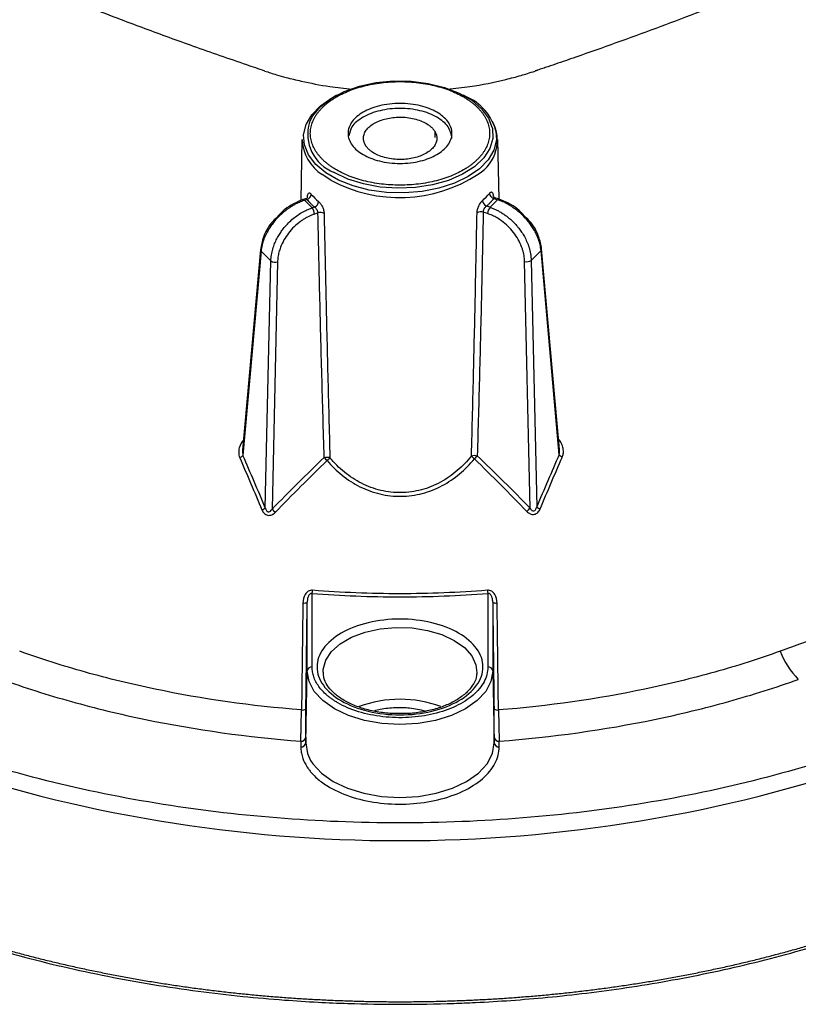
# Model space of a CAD drawing. Header units: millimetres. Extents: x 13 to 546, y 13 to 419.
# Tile 35 of 41: x 412 to 449, y 272 to 318. Entities that reach past the tile are written whole.
import ezdxf

# ---------------------------------------------------------------- set-up
doc = ezdxf.new("R2010")
doc.units = ezdxf.units.MM
doc.header["$LTSCALE"] = 2

msp = doc.modelspace()

# ---------------------------------------------------------------- linework, layer by layer
for p, q in [((426.964, 314.391), (427.081, 314.456)), ((427.191, 314.515), (427.081, 314.456)), ((433.223, 314.456), (433.113, 314.515)), ((431.775, 312.833), (431.775, 312.544)), ((425.574, 312.453), (425.513, 309.589)), ((434.79, 309.66), (434.73, 312.453)), ((426.915, 310.551), (426.521, 310.81)), ((425.796, 309.694), (425.618, 309.635)), ((425.69, 309.605), (425.804, 309.643)), ((426.045, 309.25), (425.69, 309.605)), ((434.713, 309.631), (434.358, 309.277)), ((434.785, 309.661), (434.539, 309.743)), ((434.539, 309.689), (434.713, 309.631)), ((426.16, 309.289), (426.045, 309.25)), ((434.358, 309.277), (434.194, 309.331)), ((426.317, 309.012), (426.159, 308.959)), ((434.244, 308.986), (434.045, 309.052)), ((423.632, 307.305), (422.799, 297.928)), ((437.603, 297.965), (436.771, 307.331)), ((423.662, 307.228), (422.814, 297.681)), ((423.662, 307.228), (424.119, 306.772)), ((436.284, 306.798), (436.741, 307.255)), ((437.588, 297.719), (436.741, 307.255)), ((423.861, 295.24), (424.119, 306.772)), ((424.431, 306.723), (424.173, 295.174)), ((436.23, 295.221), (435.972, 306.75)), ((436.284, 306.798), (436.542, 295.285)), ((426.048, 287.802), (426.048, 291.242)), ((434.257, 291.242), (434.257, 287.802)), ((425.819, 287.619), (425.819, 290.829)), ((434.485, 290.829), (434.485, 287.619)), ((425.747, 284.253), (425.819, 287.619)), ((433.741, 287.526), (433.738, 287.473)), ((434.485, 287.619), (434.557, 284.253)), ((425.519, 284.335), (425.519, 284.069)), ((425.747, 284.518), (425.747, 284.253)), ((434.557, 284.253), (434.557, 284.519)), ((434.786, 284.069), (434.786, 284.335))]:
    msp.add_line(p, q)
at = {"flags": 128}
for points in [[(425.92, 313.252), (426.079, 313.555), (426.44, 313.984), (426.936, 314.366), (427.547, 314.687), (428.253, 314.935), (429.027, 315.102), (429.842, 315.181), (430.668, 315.17), (431.476, 315.069), (432.235, 314.881), (432.92, 314.613), (433.504, 314.276), (433.967, 313.881), (434.293, 313.442), (434.464, 312.996)], [(434.633, 312.836), (434.656, 312.431), (434.541, 311.955), (434.276, 311.5), (433.871, 311.08), (433.34, 310.711), (432.7, 310.404), (431.973, 310.17), (431.184, 310.018), (430.36, 309.951), (429.529, 309.973), (428.719, 310.083), (427.958, 310.277), (427.272, 310.549), (426.684, 310.888), (426.214, 311.285), (425.878, 311.724), (425.687, 312.191), (425.649, 312.671), (425.764, 313.147), (426.028, 313.602), (426.433, 314.022), (426.964, 314.391)], [(434.464, 312.996), (434.468, 312.976), (434.488, 312.499), (434.351, 312.029), (434.062, 311.582), (433.632, 311.174), (433.076, 310.821), (432.415, 310.535), (431.671, 310.327), (430.873, 310.203), (430.049, 310.169), (429.228, 310.226), (428.441, 310.371), (427.716, 310.6), (427.078, 310.904)], [(425.841, 309.735), (425.841, 309.736), (425.83, 309.76)], [(434.504, 309.807), (434.494, 309.783), (434.494, 309.783)], [(426.562, 287.557), (426.567, 287.685), (426.684, 288.113), (426.953, 288.518), (427.362, 288.881), (427.893, 289.188), (428.522, 289.424), (429.223, 289.579), (429.964, 289.647), (430.714, 289.624), (431.439, 289.512), (432.108, 289.315), (432.691, 289.042), (433.163, 288.706), (433.504, 288.32), (433.698, 287.901), (433.741, 287.526)], [(434.485, 287.619), (434.402, 287.131), (434.156, 286.661), (433.755, 286.229), (433.216, 285.85), (432.56, 285.539), (431.81, 285.308), (430.998, 285.165), (430.152, 285.117), (429.307, 285.165), (428.494, 285.308), (427.745, 285.539), (427.088, 285.85), (426.549, 286.229), (426.149, 286.661), (425.902, 287.131), (425.819, 287.619)], [(425.747, 284.253), (425.832, 283.757), (425.978, 283.439)], [(425.978, 283.439), (426.082, 283.279), (426.489, 282.84), (427.037, 282.454), (427.705, 282.138), (428.466, 281.903), (429.293, 281.758), (430.152, 281.71), (431.012, 281.758), (431.838, 281.903), (432.6, 282.138), (433.267, 282.454), (433.815, 282.84), (434.222, 283.279), (434.473, 283.757), (434.557, 284.253)]]:
    msp.add_lwpolyline(points, dxfattribs=at)
for centre, radius, start, end in [((432.274, 312.207), 2.442, 14.9267, 67.1308), ((432.859, 312.407), 1.841, 300.8979, 28.7307), ((427.764, 312.702), 1.924, 163.3847, 249.1164), ((427.631, 312.544), 2.058, 182.5457, 237.3833), ((430.128, 316.474), 6.739, 241.5192, 303.0637), ((425.631, 309.563), 0.0722, 34.9187, 103.0307), ((425.732, 309.912), 0.279, 284.982, 354.1387), ((428.17, 311.719), 2.835, 220.3414, 230.0217), ((432.198, 311.656), 2.746, 311.1037, 320.9931), ((434.304, 309.613), 0.302, 184.8896, 248.6046), ((434.606, 309.957), 0.276, 185.9909, 255.9055), ((434.774, 309.588), 0.0744, 80.9757, 144.4597), ((425.684, 308.941), 0.475, 2.2224, 40.6096), ((426.044, 309.572), 0.306, 292.356, 355.2587), ((434.719, 308.967), 0.475, 139.3906, 177.7783), ((426.434, 308.66), 0.371, 62.3639, 108.4945), ((433.927, 308.702), 0.369, 71.4557, 118.343), ((423.733, 307.3), 0.1, 177.3502, 225.5461), ((436.675, 307.324), 0.096, 313.5459, 10.9005), ((424.325, 307.069), 0.362, 235.3547, 287.0595), ((436.078, 307.096), 0.362, 252.941, 304.6456), ((422.485, 298.006), 0.462, 292.7159, 315.3713), ((437.916, 298.04), 0.459, 224.4359, 247.1945), ((423.514, 295.616), 0.511, 291.5413, 312.7579), ((428.571, 299.445), 6.131, 224.1607, 226.1205), ((431.653, 299.688), 6.396, 313.8167, 315.6997), ((436.888, 295.657), 0.508, 227.0695, 248.3835), ((424.911, 291.49), 1.164, 347.7002, 354.8967), ((435.394, 291.49), 1.164, 185.1037, 192.2998), ((425.662, 291.093), 0.307, 261.0303, 300.6752), ((434.642, 291.093), 0.307, 239.3257, 278.97), ((451.468, 289.884), 3.796, 200.7797, 224.5083), ((426.029, 287.591), 0.212, 84.9611, 172.5273), ((434.276, 287.591), 0.212, 7.4735, 95.0393), ((430.152, 280.773), 5.521, 69.7331, 110.2454), ((425.599, 286.102), 0.312, 260.996, 300.3565), ((434.705, 286.102), 0.312, 239.6443, 279.0043), ((425.537, 284.546), 0.212, 264.9611, 352.5273), ((434.767, 284.546), 0.212, 187.4735, 275.0393), ((425.537, 284.28), 0.212, 264.9611, 352.5273), ((434.767, 284.28), 0.212, 187.4735, 275.0393), ((430.152, 348.317), 68.629, 251.09231, 288.90817)]:
    msp.add_arc(centre, radius, start, end)
for points, knots in [([(423.839, 315.645), (423.557, 315.74), (422.439, 316.117), (420.948, 316.637), (418.995, 317.34), (416.855, 318.135), (413.726, 319.352), (409.329, 321.179), (403.328, 323.924), (397.609, 326.916), (390.857, 330.929), (385.855, 334.372), (381.38, 337.893), (379.4, 339.564), (377.789, 340.983), (376.478, 342.176), (375.262, 343.331), (374.564, 344.019), (374.387, 344.193)], [0, 0, 0, 0, 0.013896, 0.055031, 0.074043, 0.111666, 0.16316, 0.234295, 0.341708, 0.488079, 0.561416, 0.752576, 0.817254, 0.881768, 0.900989, 0.941651, 0.985248, 1, 1, 1, 1]), ([(464.472, 327.991), (462.38, 326.782), (460.218, 325.622), (455.767, 323.389), (453.482, 322.317), (448.792, 320.256), (446.392, 319.271), (442.722, 317.862), (441.486, 317.403), (439.616, 316.731), (438.99, 316.51), (438.046, 316.183), (437.731, 316.074), (437.257, 315.912), (437.02, 315.832), (436.743, 315.738), (436.604, 315.692), (436.535, 315.668), (436.5, 315.657), (436.485, 315.652), (436.475, 315.648), (436.473, 315.647), (436.465, 315.645)], [0, 0, 0, 0, 0.25, 0.25, 0.5, 0.5, 0.75, 0.75, 0.875, 0.875, 0.9375, 0.9375, 0.96875, 0.96875, 0.984375, 0.992187, 0.996094, 0.998047, 0.999023, 0.999512, 0.999512, 1, 1, 1, 1]), ([(423.839, 315.645), (424.018, 315.585), (424.341, 315.478), (424.908, 315.324), (425.73, 315.127), (426.752, 314.921), (427.562, 314.835), (427.911, 314.798)], [0, 0, 0, 0, 0.141276, 0.255872, 0.432202, 0.755946, 1, 1, 1, 1]), ([(432.372, 314.796), (432.724, 314.833), (433.657, 314.932), (434.797, 315.172), (435.674, 315.398), (436.129, 315.531), (436.345, 315.604), (436.465, 315.645)], [0, 0, 0, 0, 0.245435, 0.65009, 0.829158, 0.905079, 1, 1, 1, 1]), ([(427.191, 311.021), (427.141, 311.05), (427.043, 311.109), (426.905, 311.202), (426.775, 311.299), (426.654, 311.399), (426.541, 311.503), (426.438, 311.611), (426.345, 311.721), (426.261, 311.833), (426.187, 311.948), (426.124, 312.065), (426.071, 312.184), (426.028, 312.304), (425.996, 312.425), (425.974, 312.547), (425.963, 312.669), (425.963, 312.792), (425.974, 312.914), (425.996, 313.036), (426.028, 313.157), (426.071, 313.277), (426.124, 313.396), (426.187, 313.513), (426.261, 313.628), (426.345, 313.74), (426.438, 313.851), (426.541, 313.958), (426.654, 314.062), (426.775, 314.162), (426.905, 314.259), (427.043, 314.352), (427.241, 314.473), (427.512, 314.613), (427.867, 314.762), (428.247, 314.889), (428.648, 314.992), (429.066, 315.07), (429.496, 315.123), (429.933, 315.15), (430.372, 315.15), (430.808, 315.123), (431.238, 315.07), (431.656, 314.992), (432.057, 314.889), (432.437, 314.762), (432.794, 314.614), (433.007, 314.498), (433.114, 314.44)], [0, 0, 0, 0, 0.016132, 0.032264, 0.048396, 0.064527, 0.080659, 0.096791, 0.112923, 0.129055, 0.145187, 0.161319, 0.17745, 0.193582, 0.209714, 0.225846, 0.241978, 0.25811, 0.274242, 0.290373, 0.306505, 0.322637, 0.338769, 0.354901, 0.371033, 0.387165, 0.403296, 0.419428, 0.43556, 0.451692, 0.467824, 0.483956, 0.500087, 0.533415, 0.566742, 0.60007, 0.633397, 0.666725, 0.700052, 0.73338, 0.766707, 0.800035, 0.833362, 0.86669, 0.900017, 0.933345, 0.966672, 1, 1, 1, 1]), ([(433.114, 314.44), (433.163, 314.411), (433.262, 314.352), (433.399, 314.259), (433.529, 314.162), (433.651, 314.062), (433.763, 313.958), (433.866, 313.851), (433.959, 313.741), (434.043, 313.628), (434.117, 313.513), (434.18, 313.396), (434.234, 313.277), (434.276, 313.157), (434.309, 313.036), (434.33, 312.914), (434.341, 312.792), (434.341, 312.669), (434.33, 312.547), (434.309, 312.425), (434.276, 312.304), (434.234, 312.184), (434.18, 312.065), (434.117, 311.948), (434.043, 311.833), (433.959, 311.721), (433.866, 311.611), (433.763, 311.504), (433.651, 311.4), (433.529, 311.299), (433.399, 311.202), (433.261, 311.109), (433.063, 310.989), (432.793, 310.848), (432.437, 310.699), (432.057, 310.572), (431.656, 310.469), (431.238, 310.391), (430.808, 310.338), (430.372, 310.312), (429.933, 310.312), (429.496, 310.338), (429.066, 310.391), (428.648, 310.469), (428.247, 310.572), (427.867, 310.699), (427.51, 310.847), (427.297, 310.963), (427.191, 311.021)], [0, 0, 0, 0, 0.0161319, 0.0322637, 0.0483956, 0.0645274, 0.0806593, 0.0967911, 0.112923, 0.1290548, 0.1451867, 0.1613185, 0.1774504, 0.1935823, 0.2097141, 0.225846, 0.2419778, 0.2581097, 0.2742415, 0.2903734, 0.3065052, 0.3226371, 0.3387689, 0.3549008, 0.3710327, 0.3871645, 0.4032964, 0.4194282, 0.4355601, 0.4516919, 0.4678238, 0.4839556, 0.5000875, 0.533415, 0.5667425, 0.60007, 0.6333975, 0.666725, 0.7000525, 0.73338, 0.7667075, 0.800035, 0.8333625, 0.86669, 0.9000175, 0.933345, 0.9666725, 1, 1, 1, 1]), ([(431.869, 313.722), (431.977, 313.66), (432.173, 313.524), (432.4, 313.284), (432.548, 313.017), (432.597, 312.731), (432.548, 312.444), (432.4, 312.177), (432.173, 311.938), (431.879, 311.734), (431.526, 311.564), (431.111, 311.433), (430.648, 311.348), (430.152, 311.319), (429.656, 311.348), (429.193, 311.433), (428.779, 311.564), (428.425, 311.733), (428.131, 311.938), (427.904, 312.177), (427.756, 312.444), (427.707, 312.73), (427.756, 313.017), (427.904, 313.284), (428.131, 313.524), (428.425, 313.728), (428.778, 313.897), (429.193, 314.028), (429.656, 314.114), (430.152, 314.142), (430.648, 314.114), (431.111, 314.028), (431.526, 313.897), (431.761, 313.784), (431.869, 313.722)], [0, 0, 0, 0, 0.029991, 0.0600016, 0.0924805, 0.1249996, 0.1574786, 0.1899977, 0.2199788, 0.2499996, 0.2799807, 0.3100016, 0.3424805, 0.3749996, 0.4074786, 0.4399977, 0.4699788, 0.4999996, 0.5299807, 0.5600016, 0.5924805, 0.6249996, 0.6574786, 0.6899977, 0.7199788, 0.7499996, 0.7799807, 0.8100016, 0.8424805, 0.8749996, 0.9074786, 0.9399977, 0.969989, 1, 1, 1, 1]), ([(432.581, 312.497), (432.544, 312.681), (432.471, 313.048), (431.91, 313.514), (431.107, 313.826), (430.152, 313.936), (429.197, 313.826), (428.397, 313.514), (427.865, 313.083), (427.795, 312.757), (427.764, 312.614)], [0, 0, 0, 0, 0.128492, 0.2569839, 0.3854759, 0.5139679, 0.6424598, 0.7709518, 0.8994438, 1, 1, 1, 1]), ([(428.544, 312.17), (428.53, 312.194), (428.503, 312.241), (428.475, 312.314), (428.455, 312.388), (428.445, 312.462), (428.445, 312.579), (428.482, 312.738), (428.601, 312.93), (428.783, 313.104), (429.09, 313.293), (429.572, 313.457), (430.124, 313.505), (430.57, 313.47), (430.901, 313.401), (431.202, 313.296), (431.426, 313.175), (431.585, 313.056), (431.696, 312.949), (431.748, 312.872), (431.775, 312.833)], [0, 0, 0, 0, 0.024171, 0.048144, 0.072056, 0.096047, 0.120253, 0.185248, 0.250358, 0.315353, 0.380462, 0.500024, 0.619586, 0.684581, 0.74969, 0.814686, 0.879795, 0.919946, 0.9598, 1, 1, 1, 1]), ([(431.775, 312.833), (431.789, 312.809), (431.816, 312.762), (431.845, 312.689), (431.864, 312.616), (431.874, 312.541), (431.874, 312.424), (431.837, 312.265), (431.718, 312.074), (431.536, 311.9), (431.229, 311.71), (430.747, 311.546), (430.195, 311.498), (429.749, 311.533), (429.418, 311.602), (429.117, 311.707), (428.893, 311.828), (428.734, 311.947), (428.623, 312.055), (428.571, 312.132), (428.544, 312.17)], [0, 0, 0, 0, 0.024171, 0.048144, 0.072056, 0.096047, 0.120253, 0.185248, 0.250358, 0.315353, 0.380462, 0.500024, 0.619586, 0.684581, 0.74969, 0.814686, 0.879795, 0.919946, 0.9598, 1, 1, 1, 1]), ([(425.69, 309.605), (425.642, 309.588), (425.546, 309.554), (425.402, 309.491), (425.257, 309.419), (425.112, 309.336), (424.97, 309.245), (424.829, 309.143), (424.692, 309.033), (424.56, 308.914), (424.432, 308.788), (424.302, 308.644), (424.168, 308.475), (424.031, 308.275), (423.901, 308.046), (423.789, 307.791), (423.7, 307.512), (423.675, 307.325), (423.662, 307.228)], [0, 0, 0, 0, 0.047693, 0.095896, 0.144609, 0.193834, 0.24357, 0.293819, 0.34458, 0.395855, 0.447643, 0.499946, 0.564041, 0.635838, 0.715335, 0.802529, 0.897419, 1, 1, 1, 1]), ([(425.618, 309.635), (425.47, 309.575), (425.18, 309.46), (424.756, 309.195), (424.536, 308.952), (424.425, 308.829)], [0, 0, 0, 0, 0.343819, 0.669949, 1, 1, 1, 1]), ([(425.804, 309.643), (425.793, 309.656), (425.772, 309.682), (425.76, 309.68), (425.754, 309.678)], [0, 0, 0, 0, 0.524055, 1, 1, 1, 1]), ([(425.843, 309.736), (425.84, 309.735), (425.835, 309.733), (425.805, 309.702), (425.772, 309.688), (425.755, 309.681)], [0, 0, 0, 0, 0.338547, 0.681037, 1, 1, 1, 1]), ([(425.804, 309.643), (425.83, 309.612), (425.883, 309.551), (425.97, 309.462), (426.061, 309.374), (426.127, 309.317), (426.16, 309.289)], [0, 0, 0, 0, 0.250169, 0.5, 0.749831, 1, 1, 1, 1]), ([(425.83, 309.76), (425.831, 309.775), (425.833, 309.805), (425.838, 309.843), (425.852, 309.899), (425.875, 309.939), (425.91, 309.951), (425.94, 309.944), (425.973, 309.923), (425.997, 309.897), (426.009, 309.884)], [0, 0, 0, 0, 0.085112, 0.170017, 0.256025, 0.506934, 0.630625, 0.754884, 0.878401, 1, 1, 1, 1]), ([(433.752, 309.027), (433.753, 309.044), (433.755, 309.076), (433.762, 309.129), (433.782, 309.217), (433.817, 309.318), (433.869, 309.417), (433.912, 309.484), (433.957, 309.543), (433.988, 309.573), (434.003, 309.587)], [0, 0, 0, 0, 0.085116, 0.170022, 0.256021, 0.50694, 0.630628, 0.754886, 0.878409, 1, 1, 1, 1]), ([(434.194, 309.331), (434.226, 309.36), (434.29, 309.418), (434.379, 309.506), (434.462, 309.597), (434.513, 309.658), (434.539, 309.689)], [0, 0, 0, 0, 0.250169, 0.5, 0.749831, 1, 1, 1, 1]), ([(434.331, 309.928), (434.339, 309.937), (434.355, 309.955), (434.377, 309.975), (434.401, 309.99), (434.427, 309.997), (434.461, 309.985), (434.485, 309.941), (434.499, 309.873), (434.502, 309.829), (434.504, 309.807)], [0, 0, 0, 0, 0.081146, 0.162413, 0.245233, 0.369193, 0.492876, 0.744091, 0.872698, 1, 1, 1, 1]), ([(434.583, 309.729), (434.566, 309.736), (434.531, 309.751), (434.5, 309.783), (434.495, 309.785), (434.493, 309.786)], [0, 0, 0, 0, 0.323656, 0.667705, 1, 1, 1, 1]), ([(434.539, 309.689), (434.549, 309.703), (434.567, 309.728), (434.577, 309.727), (434.582, 309.726)], [0, 0, 0, 0, 0.542648, 1, 1, 1, 1]), ([(436.741, 307.255), (436.736, 307.3), (436.726, 307.389), (436.7, 307.524), (436.665, 307.655), (436.624, 307.782), (436.576, 307.904), (436.523, 308.021), (436.467, 308.133), (436.407, 308.239), (436.345, 308.339), (436.282, 308.433), (436.218, 308.52), (436.155, 308.602), (436.048, 308.731), (435.89, 308.901), (435.668, 309.099), (435.435, 309.273), (435.196, 309.421), (434.954, 309.543), (434.793, 309.602), (434.713, 309.631)], [0, 0, 0, 0, 0.048338, 0.095034, 0.140088, 0.183499, 0.225269, 0.265396, 0.303881, 0.340723, 0.375924, 0.409482, 0.441397, 0.471671, 0.500302, 0.587142, 0.672556, 0.756546, 0.839115, 0.920266, 1, 1, 1, 1]), ([(435.973, 308.861), (435.864, 308.982), (435.645, 309.223), (435.223, 309.486), (434.934, 309.602), (434.785, 309.661)], [0, 0, 0, 0, 0.326347, 0.65428, 1, 1, 1, 1]), ([(424.119, 306.772), (424.121, 306.82), (424.126, 306.914), (424.145, 307.056), (424.172, 307.194), (424.207, 307.328), (424.249, 307.456), (424.295, 307.58), (424.346, 307.697), (424.401, 307.808), (424.458, 307.913), (424.516, 308.011), (424.576, 308.103), (424.636, 308.188), (424.737, 308.323), (424.889, 308.499), (425.103, 308.705), (425.329, 308.885), (425.565, 309.037), (425.804, 309.162), (425.965, 309.221), (426.045, 309.25)], [0, 0, 0, 0, 0.0483379, 0.0950338, 0.1400876, 0.1834992, 0.2252686, 0.2653957, 0.3038806, 0.3407233, 0.3759236, 0.4094817, 0.4413975, 0.471671, 0.5003023, 0.5871418, 0.6725557, 0.7565461, 0.8391153, 0.9202658, 1, 1, 1, 1]), ([(426.16, 309.289), (426.197, 309.262), (426.236, 309.219), (426.296, 309.118), (426.316, 309.061), (426.317, 309.012)], [0, 0, 0, 0, 0.5, 0.5, 1, 1, 1, 1]), ([(426.349, 309.546), (426.359, 309.537), (426.38, 309.519), (426.411, 309.484), (426.447, 309.437), (426.486, 309.378), (426.539, 309.279), (426.579, 309.17), (426.602, 309.064), (426.605, 309.014), (426.606, 308.989)], [0, 0, 0, 0, 0.08115, 0.162416, 0.245235, 0.36918, 0.492874, 0.744096, 0.872679, 1, 1, 1, 1]), ([(434.045, 309.052), (434.045, 309.101), (434.064, 309.158), (434.121, 309.26), (434.159, 309.304), (434.194, 309.331)], [0, 0, 0, 0, 0.5, 0.5, 1, 1, 1, 1]), ([(434.358, 309.277), (434.406, 309.26), (434.502, 309.226), (434.646, 309.162), (434.789, 309.088), (434.932, 309.004), (435.072, 308.909), (435.209, 308.805), (435.342, 308.691), (435.47, 308.567), (435.593, 308.436), (435.716, 308.286), (435.843, 308.11), (435.971, 307.9), (436.089, 307.66), (436.189, 307.392), (436.263, 307.098), (436.277, 306.901), (436.284, 306.798)], [0, 0, 0, 0, 0.047693, 0.095896, 0.144609, 0.193834, 0.24357, 0.293819, 0.34458, 0.395855, 0.447643, 0.499946, 0.564041, 0.635838, 0.715335, 0.802529, 0.897419, 1, 1, 1, 1]), ([(424.425, 308.829), (424.327, 308.738), (424.036, 308.465), (423.747, 307.912), (423.669, 307.497), (423.632, 307.304)], [0, 0, 0, 0, 0.21227, 0.632982, 1, 1, 1, 1]), ([(426.159, 308.959), (426.114, 308.943), (426.023, 308.911), (425.89, 308.851), (425.758, 308.782), (425.628, 308.704), (425.439, 308.574), (425.2, 308.373), (424.94, 308.079), (424.724, 307.756), (424.58, 307.451), (424.493, 307.181), (424.444, 306.949), (424.435, 306.799), (424.431, 306.723)], [0, 0, 0, 0, 0.050262, 0.100105, 0.149819, 0.199698, 0.250033, 0.374819, 0.499837, 0.624684, 0.749765, 0.833351, 0.916311, 1, 1, 1, 1]), ([(426.611, 297.59), (426.574, 298.864), (426.501, 301.406), (426.403, 305.213), (426.345, 307.748), (426.317, 309.012)], [0, 0, 0, 0, 0.334945, 0.668278, 1, 1, 1, 1]), ([(426.606, 308.989), (426.632, 307.755), (426.685, 305.232), (426.747, 302.711), (426.778, 301.423)], [0, 0, 0, 0, 0.488901, 1, 1, 1, 1]), ([(433.492, 297.661), (433.526, 298.979), (433.592, 301.559), (433.678, 305.348), (433.728, 307.82), (433.752, 309.027)], [0, 0, 0, 0, 0.348229, 0.681562, 1, 1, 1, 1]), ([(434.045, 309.052), (434.017, 307.794), (433.962, 305.27), (433.868, 301.477), (433.798, 298.943), (433.763, 297.673)], [0, 0, 0, 0, 0.33144, 0.664773, 1, 1, 1, 1]), ([(435.972, 306.75), (435.97, 306.795), (435.966, 306.885), (435.948, 307.022), (435.919, 307.16), (435.881, 307.299), (435.809, 307.508), (435.679, 307.782), (435.463, 308.106), (435.203, 308.399), (434.938, 308.623), (434.69, 308.786), (434.47, 308.903), (434.32, 308.958), (434.244, 308.986)], [0, 0, 0, 0, 0.050331, 0.100239, 0.150015, 0.199951, 0.250337, 0.375215, 0.500266, 0.625081, 0.75007, 0.833567, 0.916424, 1, 1, 1, 1]), ([(436.771, 307.33), (436.735, 307.524), (436.656, 307.939), (436.366, 308.493), (436.072, 308.768), (435.973, 308.861)], [0, 0, 0, 0, 0.365421, 0.784303, 1, 1, 1, 1]), ([(472.974, 299.47), (472.641, 299.296), (471.962, 298.941), (470.914, 298.405), (469.82, 297.853), (468.677, 297.286), (467.484, 296.705), (466.241, 296.111), (464.945, 295.504), (463.598, 294.885), (462.011, 294.171), (460.199, 293.376), (458.173, 292.514), (456.138, 291.674), (454.096, 290.857), (452.046, 290.062), (449.99, 289.288), (448.608, 288.787), (447.919, 288.537)], [0, 0, 0, 0, 0.042828, 0.087342, 0.133549, 0.181453, 0.231061, 0.282381, 0.335421, 0.390191, 0.446701, 0.527249, 0.607296, 0.686818, 0.765833, 0.844358, 0.922408, 1, 1, 1, 1]), ([(422.876, 298.448), (422.759, 298.338), (422.682, 298.193), (422.623, 297.962), (422.614, 297.884), (422.618, 297.729), (422.633, 297.65), (422.663, 297.58)], [0, 0, 0, 0, 0.5, 0.5, 0.75, 0.75, 1, 1, 1, 1]), ([(437.738, 297.617), (437.748, 297.641), (437.766, 297.689), (437.781, 297.765), (437.789, 297.855), (437.785, 297.94), (437.774, 298.008), (437.767, 298.042), (437.764, 298.056), (437.762, 298.061), (437.762, 298.061), (437.762, 298.061), (437.762, 298.061), (437.762, 298.061), (437.762, 298.061), (437.762, 298.061), (437.762, 298.061), (437.762, 298.061), (437.762, 298.061), (437.762, 298.062), (437.762, 298.062), (437.762, 298.062), (437.762, 298.062), (437.762, 298.062), (437.762, 298.062), (437.762, 298.062), (437.762, 298.062), (437.762, 298.062), (437.762, 298.062), (437.762, 298.062), (437.762, 298.062), (437.762, 298.062), (437.762, 298.062), (437.762, 298.062), (437.762, 298.062), (437.762, 298.062), (437.762, 298.062), (437.762, 298.062), (437.762, 298.062), (437.762, 298.063), (437.761, 298.066), (437.76, 298.069), (437.76, 298.073), (437.749, 298.115), (437.724, 298.194), (437.672, 298.303), (437.614, 298.389), (437.564, 298.448), (437.536, 298.475), (437.526, 298.486)], [0, 0, 0, 0, 0.0833389, 0.166208, 0.249234, 0.3740142, 0.4366763, 0.4680264, 0.4836974, 0.4837587, 0.4837891, 0.4838202, 0.4838512, 0.483882, 0.4839132, 0.4839439, 0.4839754, 0.484006, 0.4840378, 0.4840684, 0.4841006, 0.4841309, 0.4841633, 0.4841936, 0.4842267, 0.4842565, 0.4842895, 0.4843196, 0.4843532, 0.4843829, 0.4844173, 0.4844464, 0.4844809, 0.48451, 0.4845441, 0.4845739, 0.4846071, 0.4846379, 0.4847021, 0.4857507, 0.4879394, 0.4923977, 0.4964219, 0.4993618, 0.6312577, 0.7568565, 0.878795, 0.9548545, 1, 1, 1, 1]), ([(422.802, 297.928), (422.798, 297.886), (422.79, 297.804), (422.806, 297.722), (422.814, 297.681)], [0, 0, 0, 0, 0.501089, 1, 1, 1, 1]), ([(433.492, 297.661), (433.292, 297.412), (433.069, 297.18), (432.586, 296.768), (432.325, 296.586), (431.757, 296.28), (431.462, 296.161), (431.002, 296.038), (430.845, 296.006), (430.527, 295.962), (430.364, 295.949), (429.884, 295.943), (429.568, 295.978), (428.941, 296.127), (428.64, 296.24), (428.073, 296.528), (427.803, 296.706), (427.308, 297.11), (427.084, 297.335), (426.879, 297.58)], [0, 0, 0, 0, 0.125, 0.125, 0.25, 0.25, 0.375, 0.375, 0.4375, 0.4375, 0.5, 0.5, 0.625, 0.625, 0.75, 0.75, 0.875, 0.875, 1, 1, 1, 1]), ([(433.492, 297.661), (433.525, 297.677), (433.572, 297.689), (433.672, 297.693), (433.724, 297.686), (433.763, 297.673)], [0, 0, 0, 0, 0.5, 0.5, 1, 1, 1, 1]), ([(433.627, 297.526), (433.6, 297.548), (433.572, 297.573), (433.524, 297.62), (433.505, 297.643), (433.492, 297.661)], [0, 0, 0, 0, 0.5, 0.5, 1, 1, 1, 1]), ([(433.763, 297.673), (433.746, 297.653), (433.725, 297.629), (433.677, 297.577), (433.651, 297.55), (433.627, 297.526)], [0, 0, 0, 0, 0.5, 0.5, 1, 1, 1, 1]), ([(437.588, 297.719), (437.596, 297.76), (437.612, 297.841), (437.604, 297.924), (437.6, 297.965)], [0, 0, 0, 0, 0.500716, 1, 1, 1, 1]), ([(426.611, 297.59), (426.65, 297.603), (426.7, 297.611), (426.799, 297.607), (426.846, 297.596), (426.879, 297.58)], [0, 0, 0, 0, 0.5, 0.5, 1, 1, 1, 1]), ([(426.747, 297.444), (426.723, 297.468), (426.697, 297.495), (426.649, 297.547), (426.627, 297.571), (426.611, 297.59)], [0, 0, 0, 0, 0.5, 0.5, 1, 1, 1, 1]), ([(426.879, 297.58), (426.866, 297.562), (426.847, 297.539), (426.8, 297.491), (426.773, 297.466), (426.747, 297.444)], [0, 0, 0, 0, 0.5, 0.5, 1, 1, 1, 1]), ([(426.747, 297.444), (426.96, 297.194), (427.193, 296.964), (427.708, 296.552), (427.989, 296.37), (428.578, 296.076), (428.892, 295.961), (429.544, 295.809), (429.874, 295.773), (430.373, 295.779), (430.542, 295.792), (430.873, 295.837), (431.036, 295.87), (431.515, 295.996), (431.822, 296.117), (432.413, 296.429), (432.684, 296.615), (433.187, 297.035), (433.419, 297.273), (433.627, 297.526)], [0, 0, 0, 0, 0.125, 0.125, 0.25, 0.25, 0.375, 0.375, 0.5, 0.5, 0.5625, 0.5625, 0.625, 0.625, 0.75, 0.75, 0.875, 0.875, 1, 1, 1, 1]), ([(423.702, 295.14), (423.726, 295.082), (423.76, 295.026), (423.85, 294.936), (423.907, 294.903), (424.033, 294.878), (424.101, 294.887), (424.222, 294.938), (424.276, 294.979), (424.321, 295.026)], [0, 0, 0, 0, 0.25, 0.25, 0.5, 0.5, 0.75, 0.75, 1, 1, 1, 1]), ([(423.861, 295.24), (423.866, 295.223), (423.876, 295.189), (423.898, 295.136), (423.93, 295.085), (423.978, 295.047), (424.043, 295.04), (424.116, 295.086), (424.152, 295.141), (424.173, 295.174)], [0, 0, 0, 0, 0.114797, 0.214477, 0.362883, 0.480186, 0.584638, 0.75631, 1, 1, 1, 1]), ([(436.081, 295.073), (436.126, 295.026), (436.181, 294.985), (436.301, 294.933), (436.367, 294.923), (436.494, 294.948), (436.551, 294.981), (436.642, 295.071), (436.676, 295.126), (436.7, 295.185)], [0, 0, 0, 0, 0.25, 0.25, 0.5, 0.5, 0.75, 0.75, 1, 1, 1, 1]), ([(436.23, 295.221), (436.255, 295.181), (436.296, 295.115), (436.412, 295.075), (436.505, 295.161), (436.528, 295.238), (436.542, 295.285)], [0, 0, 0, 0, 0.296281, 0.491352, 0.692065, 1, 1, 1, 1]), ([(426.07, 291.387), (425.999, 291.392), (425.929, 291.374), (425.808, 291.3), (425.76, 291.246), (425.648, 291.069), (425.616, 290.927), (425.615, 290.79)], [0, 0, 0, 0, 0.25, 0.25, 0.5, 0.5, 1, 1, 1, 1]), ([(426.048, 291.242), (426.037, 291.243), (426.015, 291.245), (425.982, 291.235), (425.951, 291.216), (425.922, 291.189), (425.895, 291.152), (425.861, 291.088), (425.828, 290.979), (425.822, 290.884), (425.819, 290.829)], [0, 0, 0, 0, 0.056796, 0.114692, 0.178213, 0.250838, 0.334925, 0.431999, 0.667177, 1, 1, 1, 1]), ([(426.048, 291.242), (427.398, 291.133), (428.765, 291.077), (431.535, 291.077), (432.904, 291.133), (434.257, 291.242)], [0, 0, 0, 0, 0.5, 0.5, 1, 1, 1, 1]), ([(434.235, 291.387), (432.889, 291.278), (431.528, 291.223), (428.772, 291.223), (427.412, 291.278), (426.07, 291.387)], [0, 0, 0, 0, 0.5, 0.5, 1, 1, 1, 1]), ([(434.69, 290.79), (434.688, 290.926), (434.656, 291.068), (434.545, 291.246), (434.496, 291.3), (434.376, 291.374), (434.305, 291.392), (434.235, 291.387)], [0, 0, 0, 0, 0.5, 0.5, 0.75, 0.75, 1, 1, 1, 1]), ([(434.485, 290.829), (434.484, 290.859), (434.482, 290.914), (434.47, 290.991), (434.453, 291.054), (434.43, 291.115), (434.4, 291.17), (434.357, 291.216), (434.307, 291.244), (434.273, 291.243), (434.257, 291.242)], [0, 0, 0, 0, 0.178964, 0.333314, 0.463217, 0.568958, 0.709557, 0.822514, 0.915102, 1, 1, 1, 1]), ([(432.893, 289.384), (432.534, 289.591), (432.104, 289.757), (431.167, 289.981), (430.66, 290.04), (429.645, 290.04), (429.138, 289.981), (428.2, 289.757), (427.77, 289.591), (427.053, 289.177), (426.765, 288.929), (426.377, 288.388), (426.276, 288.095), (426.276, 287.509), (426.377, 287.216), (426.765, 286.675), (427.053, 286.427), (427.412, 286.22)], [0, 0, 0, 0, 0.125, 0.125, 0.25, 0.25, 0.375, 0.375, 0.5, 0.5, 0.625, 0.625, 0.75, 0.75, 0.875, 0.875, 1, 1, 1, 1]), ([(427.412, 286.22), (427.77, 286.013), (428.2, 285.847), (429.138, 285.623), (429.645, 285.564), (430.66, 285.564), (431.167, 285.623), (432.104, 285.847), (432.534, 286.013), (433.252, 286.427), (433.539, 286.675), (433.927, 287.216), (434.028, 287.509), (434.028, 288.095), (433.927, 288.388), (433.539, 288.929), (433.252, 289.177), (432.893, 289.384)], [0, 0, 0, 0, 0.125, 0.125, 0.25, 0.25, 0.375, 0.375, 0.5, 0.5, 0.625, 0.625, 0.75, 0.75, 0.875, 0.875, 1, 1, 1, 1]), ([(425.551, 285.794), (423.211, 285.98), (420.931, 286.304), (418.157, 286.883), (417.605, 287.007), (416.517, 287.272), (415.982, 287.412), (414.399, 287.856), (413.377, 288.181), (412.385, 288.537)], [0, 0, 0, 0, 0.5, 0.5, 0.625, 0.625, 0.75, 0.75, 1, 1, 1, 1]), ([(447.919, 288.537), (446.931, 288.183), (445.911, 287.857), (444.327, 287.414), (443.791, 287.273), (442.7, 287.008), (442.146, 286.882), (439.364, 286.302), (437.085, 285.979), (434.754, 285.794)], [0, 0, 0, 0, 0.25, 0.25, 0.375, 0.375, 0.5, 0.5, 1, 1, 1, 1]), ([(427.25, 286.126), (427.203, 286.154), (427.109, 286.21), (426.978, 286.298), (426.854, 286.39), (426.698, 286.516), (426.525, 286.683), (426.354, 286.894), (426.238, 287.08), (426.167, 287.23), (426.109, 287.381), (426.058, 287.569), (426.051, 287.724), (426.048, 287.802)], [0, 0, 0, 0, 0.062519, 0.12503, 0.187535, 0.250035, 0.375089, 0.50002, 0.625615, 0.693114, 0.750027, 0.875038, 1, 1, 1, 1]), ([(430.179, 285.627), (430.072, 285.624), (429.731, 285.616), (429.161, 285.684), (428.504, 285.825), (427.912, 286.038), (427.408, 286.305), (427.011, 286.615), (426.737, 286.949), (426.585, 287.265), (426.577, 287.465), (426.573, 287.552)], [0, 0, 0, 0, 0.055521, 0.177946, 0.300132, 0.421873, 0.543007, 0.663549, 0.783939, 0.905409, 1, 1, 1, 1]), ([(434.257, 287.802), (434.257, 287.569), (434.197, 287.337), (433.963, 286.892), (433.789, 286.679), (433.341, 286.292), (433.068, 286.118), (432.445, 285.823), (432.095, 285.702), (431.351, 285.524), (430.956, 285.467), (430.154, 285.421), (429.747, 285.433), (428.956, 285.523), (428.573, 285.603), (427.862, 285.822), (427.535, 285.962), (427.25, 286.126)], [0, 0, 0, 0, 0.125, 0.125, 0.25, 0.25, 0.375, 0.375, 0.5, 0.5, 0.625, 0.625, 0.75, 0.75, 0.875, 0.875, 1, 1, 1, 1]), ([(411.543, 287.223), (412.595, 286.846), (413.68, 286.501), (415.36, 286.033), (415.928, 285.885), (417.083, 285.605), (417.669, 285.473), (420.613, 284.864), (423.033, 284.525), (425.519, 284.335)], [0, 0, 0, 0, 0.25, 0.25, 0.375, 0.375, 0.5, 0.5, 1, 1, 1, 1]), ([(433.729, 287.481), (433.73, 287.458), (433.736, 287.311), (433.62, 287.042), (433.364, 286.682), (432.974, 286.357), (432.483, 286.078), (431.903, 285.856), (431.256, 285.703), (430.67, 285.623), (430.307, 285.626), (430.179, 285.627)], [0, 0, 0, 0, 0.026088, 0.164669, 0.297818, 0.425621, 0.551775, 0.677765, 0.804048, 0.930686, 1, 1, 1, 1]), ([(434.786, 284.335), (437.262, 284.524), (439.681, 284.862), (442.634, 285.473), (443.222, 285.605), (444.38, 285.886), (444.949, 286.034), (446.63, 286.503), (447.714, 286.848), (448.761, 287.223)], [0, 0, 0, 0, 0.5, 0.5, 0.625, 0.625, 0.75, 0.75, 1, 1, 1, 1]), ([(425.519, 284.335), (425.519, 284.369), (425.521, 284.433), (425.523, 284.535), (425.526, 284.631), (425.528, 284.719), (425.529, 284.796), (425.531, 284.86), (425.532, 284.91), (425.532, 284.946), (425.534, 285.055), (425.539, 285.244), (425.545, 285.521), (425.549, 285.706), (425.551, 285.794)], [0, 0, 0, 0, 0.095817, 0.182244, 0.258811, 0.325186, 0.381155, 0.426586, 0.461408, 0.485589, 0.499117, 0.680781, 0.848024, 1, 1, 1, 1]), ([(425.747, 284.518), (425.747, 284.674), (425.748, 284.865), (425.751, 285.319), (425.754, 285.566), (425.757, 285.833)], [0, 0, 0, 0, 0.5, 0.5, 1, 1, 1, 1]), ([(431.342, 285.735), (431.098, 285.793), (430.648, 285.9), (429.918, 285.9), (429.349, 285.856), (429.037, 285.77), (428.942, 285.743)], [0, 0, 0, 0, 0.315478, 0.582746, 0.872639, 1, 1, 1, 1]), ([(434.557, 284.519), (434.557, 284.551), (434.557, 284.614), (434.557, 284.722), (434.557, 284.837), (434.556, 284.961), (434.555, 285.123), (434.553, 285.325), (434.55, 285.573), (434.548, 285.746), (434.547, 285.833)], [0, 0, 0, 0, 0.100829, 0.200757, 0.300381, 0.4003, 0.501111, 0.667982, 0.833346, 1, 1, 1, 1]), ([(434.754, 285.794), (434.755, 285.742), (434.757, 285.636), (434.761, 285.475), (434.764, 285.309), (434.768, 285.14), (434.772, 284.955), (434.778, 284.659), (434.783, 284.469), (434.786, 284.335)], [0, 0, 0, 0, 0.089128, 0.183794, 0.2839, 0.38927, 0.499635, 0.645678, 1, 1, 1, 1]), ([(452.09, 284.13), (448.818, 282.957), (445.262, 282.048), (437.855, 280.828), (434.004, 280.517), (426.301, 280.517), (422.45, 280.828), (415.042, 282.048), (411.486, 282.957), (408.215, 284.13)], [0, 0, 0, 0, 0.25, 0.25, 0.5, 0.5, 0.75, 0.75, 1, 1, 1, 1]), ([(425.519, 284.069), (425.519, 284.029), (425.521, 283.949), (425.536, 283.83), (425.559, 283.71), (425.591, 283.592), (425.628, 283.487), (425.685, 283.351), (425.762, 283.207), (425.869, 283.045), (425.993, 282.884), (426.157, 282.708), (426.369, 282.519), (426.607, 282.34), (426.786, 282.232), (426.876, 282.178)], [0, 0, 0, 0, 0.057111, 0.114217, 0.171318, 0.228416, 0.285511, 0.32421, 0.428028, 0.500026, 0.572035, 0.679031, 0.786029, 0.89302, 1, 1, 1, 1]), ([(426.876, 282.178), (427.197, 281.992), (427.567, 281.834), (428.369, 281.586), (428.802, 281.497), (429.694, 281.394), (430.154, 281.381), (431.059, 281.433), (431.505, 281.497), (432.346, 281.698), (432.74, 281.835), (433.444, 282.168), (433.752, 282.365), (434.258, 282.801), (434.454, 283.041), (434.719, 283.544), (434.786, 283.807), (434.786, 284.069)], [0, 0, 0, 0, 0.125, 0.125, 0.25, 0.25, 0.375, 0.375, 0.5, 0.5, 0.625, 0.625, 0.75, 0.75, 0.875, 0.875, 1, 1, 1, 1]), ([(407.829, 275.841), (408.031, 275.769), (408.436, 275.626), (409.051, 275.418), (409.672, 275.215), (410.298, 275.019), (410.93, 274.829), (411.568, 274.645), (412.211, 274.468), (412.858, 274.296), (413.511, 274.131), (414.169, 273.973), (414.831, 273.82), (415.497, 273.675), (416.168, 273.535), (416.842, 273.403), (417.521, 273.277), (418.203, 273.157), (418.888, 273.044), (419.576, 272.938), (420.268, 272.838), (420.962, 272.746), (421.659, 272.66), (422.358, 272.58), (423.06, 272.508), (423.763, 272.442), (424.469, 272.384), (425.175, 272.332), (425.884, 272.287), (426.593, 272.249), (427.304, 272.218), (428.015, 272.194), (428.727, 272.176), (429.44, 272.166), (430.152, 272.162), (430.865, 272.166), (431.577, 272.176), (432.289, 272.194), (433.001, 272.218), (433.711, 272.249), (434.421, 272.287), (435.129, 272.332), (435.836, 272.384), (436.541, 272.443), (437.245, 272.508), (437.946, 272.581), (438.646, 272.66), (439.343, 272.746), (440.037, 272.838), (440.728, 272.938), (441.417, 273.044), (442.102, 273.157), (442.784, 273.277), (443.462, 273.403), (444.137, 273.536), (444.807, 273.675), (445.474, 273.821), (446.136, 273.973), (446.793, 274.131), (447.446, 274.297), (448.094, 274.468), (448.737, 274.646), (449.374, 274.829), (450.006, 275.019), (450.633, 275.216), (451.253, 275.418), (451.869, 275.626), (452.273, 275.769), (452.476, 275.841)], [0, 0, 0, 0, 0.0151515, 0.030303, 0.0454545, 0.060606, 0.0757575, 0.0909091, 0.1060606, 0.1212121, 0.1363636, 0.1515151, 0.1666666, 0.1818181, 0.1969697, 0.2121212, 0.2272727, 0.2424242, 0.2575757, 0.2727272, 0.2878787, 0.3030303, 0.3181818, 0.3333333, 0.3484848, 0.3636363, 0.3787879, 0.3939394, 0.4090909, 0.4242424, 0.4393939, 0.4545454, 0.469697, 0.4848485, 0.5, 0.5151515, 0.530303, 0.5454546, 0.5606061, 0.5757576, 0.5909091, 0.6060606, 0.6212121, 0.6363637, 0.6515152, 0.6666667, 0.6818182, 0.6969697, 0.7121213, 0.7272728, 0.7424243, 0.7575758, 0.7727273, 0.7878788, 0.8030303, 0.8181819, 0.8333334, 0.8484849, 0.8636364, 0.8787879, 0.8939394, 0.9090909, 0.9242425, 0.939394, 0.9545455, 0.969697, 0.9848485, 1, 1, 1, 1]), ([(407.889, 275.716), (408.051, 275.655), (408.844, 275.36), (410.33, 274.888), (412.339, 274.305), (414.397, 273.792), (416.486, 273.343), (418.596, 272.962), (420.702, 272.65), (422.752, 272.41), (424.621, 272.245), (426.261, 272.141), (428.062, 272.062), (429.34, 272.05), (430.152, 272.042)], [0, 0, 0, 0, 0.024604, 0.120662, 0.216509, 0.312055, 0.407149, 0.501519, 0.594611, 0.685121, 0.768999, 0.836499, 0.896052, 1, 1, 1, 1]), ([(430.152, 272.042), (430.993, 272.05), (432.167, 272.061), (433.894, 272.134), (435.353, 272.221), (437.084, 272.366), (438.888, 272.562), (440.76, 272.815), (442.667, 273.129), (444.589, 273.502), (446.511, 273.937), (448.421, 274.431), (450.299, 274.99), (451.634, 275.42), (452.324, 275.679), (452.418, 275.714)], [0, 0, 0, 0, 0.107453, 0.15028, 0.221418, 0.295102, 0.373993, 0.456178, 0.540884, 0.627494, 0.71557, 0.804787, 0.894902, 0.985728, 1, 1, 1, 1])]:
    msp.add_open_spline(points, degree=3, knots=knots)
for points in [[(426.778, 301.423), (426.81, 300.142), (426.843, 298.861), (426.879, 297.58)], [(423.861, 295.24), (423.516, 296.059), (423.167, 296.874), (422.814, 297.681)], [(436.23, 295.221), (435.42, 296.051), (434.597, 296.872), (433.763, 297.673)], [(437.588, 297.719), (437.236, 296.914), (436.887, 296.101), (436.542, 295.285)], [(422.663, 297.58), (423.013, 296.772), (423.36, 295.958), (423.702, 295.14)], [(426.611, 297.59), (425.787, 296.801), (424.974, 295.991), (424.173, 295.174)], [(424.321, 295.026), (425.118, 295.844), (425.928, 296.654), (426.747, 297.444)], [(433.627, 297.526), (434.455, 296.725), (435.274, 295.903), (436.081, 295.073)], [(436.7, 295.185), (437.043, 296), (437.389, 296.813), (437.738, 297.617)], [(425.615, 290.79), (425.593, 289.125), (425.572, 287.459), (425.551, 285.794)], [(425.757, 285.833), (425.778, 287.498), (425.798, 289.164), (425.819, 290.829)], [(434.485, 290.829), (434.506, 289.164), (434.527, 287.498), (434.547, 285.833)], [(434.754, 285.794), (434.733, 287.459), (434.711, 289.125), (434.69, 290.79)]]:
    msp.add_open_spline(points, degree=3)

doc.saveas('drawing.dxf')
